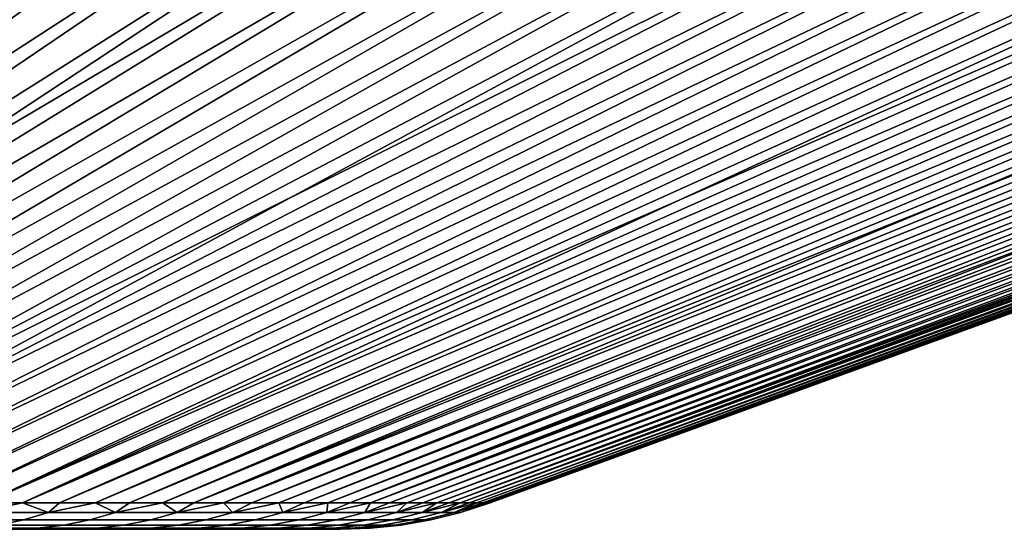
# Model space of a CAD drawing. Header units: metres. Extents: x -109 to 109, y -342 to 66.
# Tile 145 of 256: x -62.81 to -56.5, y 57.4 to 60.66. Entities that reach past the tile are written whole.
import ezdxf

# ---------------------------------------------------------------- set-up
doc = ezdxf.new("R2010")
doc.units = ezdxf.units.M
doc.layers.add('solid_K_24_62_16_000B91', color=7, linetype='CONTINUOUS')

msp = doc.modelspace()

# ---------------------------------------------------------------- linework, layer by layer
at = {"layer": 'solid_K_24_62_16_000B91'}
for points in [[(-62.682739, 62.666206, -27.404902), (-62.397266, 62.605068, -27.091215), (-69.142807, 57.568859, -14.9979), (-62.991615, 62.605068, -27.392416)], [(-62.682739, 62.666206, 27.404902), (-62.9916, 62.605068, 27.392408), (-68.765221, 57.568859, 14.806705), (-62.397251, 62.605068, 27.091206)], [(-49.0951, 62.666206, -13.817261), (-49.10762, 62.605068, -13.508456), (-61.693073, 57.568859, -7.734352), (-49.408821, 62.605068, -14.102803)], [(-49.0951, 62.666206, 13.817261), (-49.408813, 62.605068, 14.102788), (-61.501888, 57.568859, 7.356762), (-49.107609, 62.605068, 13.508441)], [(-61.809631, 62.605068, -26.777119), (-68.765236, 57.568859, -14.806712), (-69.142807, 57.568859, -14.9979), (-62.397266, 62.605068, -27.091215)], [(-61.228989, 62.605068, -26.450277), (-68.392632, 57.568859, -14.606024), (-68.765236, 57.568859, -14.806712), (-61.809631, 62.605068, -26.777119)], [(-62.397251, 62.605068, 27.091206), (-68.765221, 57.568859, 14.806705), (-68.392616, 57.568859, 14.606015), (-61.809616, 62.605068, 26.777109)], [(-60.655613, 62.605068, -26.110849), (-68.02523, 57.568859, -14.39596), (-68.392632, 57.568859, -14.606024), (-61.228989, 62.605068, -26.450277)], [(-61.809616, 62.605068, 26.777109), (-68.392616, 57.568859, 14.606015), (-68.025215, 57.568859, 14.395951), (-61.228973, 62.605068, 26.45027)], [(-60.089779, 62.605068, -25.758991), (-67.663269, 57.568859, -14.176655), (-68.02523, 57.568859, -14.39596), (-60.655613, 62.605068, -26.110849)], [(-61.228973, 62.605068, 26.45027), (-68.025215, 57.568859, 14.395951), (-67.663254, 57.568859, 14.176646), (-60.655598, 62.605068, 26.110838)], [(-59.531754, 62.605068, -25.394875), (-67.306976, 57.568859, -13.948251), (-67.663269, 57.568859, -14.176655), (-60.089779, 62.605068, -25.758991)], [(-60.655598, 62.605068, 26.110838), (-67.663254, 57.568859, 14.176646), (-67.306969, 57.568859, 13.948241), (-60.089764, 62.605068, 25.758982)], [(-58.981808, 62.605068, -25.018669), (-66.956589, 57.568859, -13.710895), (-67.306976, 57.568859, -13.948251), (-59.531754, 62.605068, -25.394875)], [(-60.089764, 62.605068, 25.758982), (-67.306969, 57.568859, 13.948241), (-66.956573, 57.568859, 13.710884), (-59.531738, 62.605068, 25.394863)], [(-57.907177, 62.605068, -24.230722), (-66.61232, 57.568859, -13.464738), (-66.956589, 57.568859, -13.710895), (-58.440193, 62.605068, -24.630558)], [(-58.981808, 62.605068, -25.018669), (-58.440193, 62.605068, -24.630558), (-66.956589, 57.568859, -13.710895)], [(-59.531738, 62.605068, 25.394863), (-66.956573, 57.568859, 13.710884), (-66.612312, 57.568859, 13.464727), (-58.981792, 62.605068, 25.01866)], [(-57.383011, 62.605068, -23.819355), (-66.274406, 57.568859, -13.20994), (-66.61232, 57.568859, -13.464738), (-57.907177, 62.605068, -24.230722)], [(-58.440178, 62.605068, 24.630547), (-66.612312, 57.568859, 13.464727), (-66.274391, 57.568859, 13.209929), (-57.907166, 62.605068, 24.230713)], [(-58.440178, 62.605068, 24.630547), (-58.981792, 62.605068, 25.01866), (-66.612312, 57.568859, 13.464727)], [(-56.867943, 62.605068, -23.39665), (-65.943047, 57.568859, -12.946663), (-66.274406, 57.568859, -13.20994), (-57.383011, 62.605068, -23.819355)], [(-57.907166, 62.605068, 24.230713), (-66.274391, 57.568859, 13.209929), (-65.943031, 57.568859, 12.946653), (-57.382996, 62.605068, 23.819344)], [(-56.362217, 62.605068, -22.962811), (-65.618469, 57.568859, -12.675077), (-65.943047, 57.568859, -12.946663), (-56.867943, 62.605068, -23.39665)], [(-57.382996, 62.605068, 23.819344), (-65.943031, 57.568859, 12.946653), (-65.618454, 57.568859, 12.675067), (-56.867928, 62.605068, 23.396639)], [(-55.866077, 62.605068, -22.518042), (-65.300873, 57.568859, -12.395356), (-65.618469, 57.568859, -12.675077), (-56.362217, 62.605068, -22.962811)], [(-56.867928, 62.605068, 23.396639), (-65.618454, 57.568859, 12.675067), (-65.300858, 57.568859, 12.395345), (-56.362206, 62.605068, 22.962799)], [(-55.379757, 62.605068, -22.062553), (-64.990463, 57.568859, -12.107679), (-65.300873, 57.568859, -12.395356), (-55.866077, 62.605068, -22.518042)], [(-56.362206, 62.605068, 22.962799), (-65.300858, 57.568859, 12.395345), (-64.990448, 57.568859, 12.107668), (-55.866062, 62.605068, 22.51803)], [(-54.437504, 62.605068, -21.120302), (-64.687439, 57.568859, -11.812231), (-64.990463, 57.568859, -12.107679), (-54.903488, 62.605068, -21.596567)], [(-55.379757, 62.605068, -22.062553), (-54.903488, 62.605068, -21.596567), (-64.990463, 57.568859, -12.107679)], [(-55.866062, 62.605068, 22.51803), (-64.990448, 57.568859, 12.107668), (-64.687431, 57.568859, 11.81222), (-55.379745, 62.605068, 22.062542)], [(-53.982014, 62.605068, -20.633986), (-64.391998, 57.568859, -11.509201), (-64.687439, 57.568859, -11.812231), (-54.437504, 62.605068, -21.120302)], [(-54.903477, 62.605068, 21.596556), (-64.687431, 57.568859, 11.81222), (-64.391991, 57.568859, 11.50919), (-54.437489, 62.605068, 21.120289)], [(-54.903477, 62.605068, 21.596556), (-55.379745, 62.605068, 22.062542), (-64.687431, 57.568859, 11.81222)], [(-53.537247, 62.605068, -20.137848), (-64.104332, 57.568859, -11.198785), (-64.391998, 57.568859, -11.509201), (-53.982014, 62.605068, -20.633986)], [(-54.437489, 62.605068, 21.120289), (-64.391991, 57.568859, 11.50919), (-64.104324, 57.568859, 11.198772), (-53.982002, 62.605068, 20.633972)], [(-53.103405, 62.605068, -19.632126), (-63.824619, 57.568859, -10.881181), (-64.104332, 57.568859, -11.198785), (-53.537247, 62.605068, -20.137848)], [(-53.982002, 62.605068, 20.633972), (-64.104324, 57.568859, 11.198772), (-63.824612, 57.568859, 10.881168), (-53.537235, 62.605068, 20.137835)], [(-52.680702, 62.605068, -19.11706), (-63.553043, 57.568859, -10.556594), (-63.824619, 57.568859, -10.881181), (-53.103405, 62.605068, -19.632126)], [(-53.537235, 62.605068, 20.137835), (-63.824612, 57.568859, 10.881168), (-63.553032, 57.568859, 10.556581), (-53.103394, 62.605068, 19.632113)], [(-52.269333, 62.605068, -18.592896), (-63.289776, 57.568859, -10.225231), (-63.553043, 57.568859, -10.556594), (-52.680702, 62.605068, -19.11706)], [(-53.103394, 62.605068, 19.632113), (-63.553032, 57.568859, 10.556581), (-63.289768, 57.568859, 10.225218), (-52.680691, 62.605068, 19.117046)], [(-51.869499, 62.605068, -18.059881), (-63.034988, 57.568859, -9.887305), (-63.289776, 57.568859, -10.225231), (-52.269333, 62.605068, -18.592896)], [(-52.680691, 62.605068, 19.117046), (-63.289768, 57.568859, 10.225218), (-63.034977, 57.568859, 9.887291), (-52.269321, 62.605068, 18.592882)], [(-51.105179, 62.605068, -16.968323), (-62.788841, 57.568859, -9.543032), (-63.034988, 57.568859, -9.887305), (-51.481384, 62.605068, -17.51827)], [(-51.869499, 62.605068, -18.059881), (-51.481384, 62.605068, -17.51827), (-63.034988, 57.568859, -9.887305)], [(-52.269321, 62.605068, 18.592882), (-63.034977, 57.568859, 9.887291), (-62.788834, 57.568859, 9.543018), (-51.869488, 62.605068, 18.059868)], [(-50.741058, 62.605068, -16.410297), (-62.551495, 57.568859, -9.192634), (-62.788841, 57.568859, -9.543032), (-51.105179, 62.605068, -16.968323)], [(-51.481373, 62.605068, 17.518257), (-62.788834, 57.568859, 9.543018), (-62.551487, 57.568859, 9.192621), (-51.105167, 62.605068, 16.968307)], [(-51.481373, 62.605068, 17.518257), (-51.869488, 62.605068, 18.059868), (-62.788834, 57.568859, 9.543018)], [(-50.389198, 62.605068, -15.844461), (-62.323101, 57.568859, -8.836337), (-62.551495, 57.568859, -9.192634), (-50.741058, 62.605068, -16.410297)], [(-51.105167, 62.605068, 16.968307), (-62.551487, 57.568859, 9.192621), (-62.323093, 57.568859, 8.836324), (-50.741047, 62.605068, 16.410282)], [(-50.049767, 62.605068, -15.271085), (-62.103806, 57.568859, -8.474369), (-62.323101, 57.568859, -8.836337), (-50.389198, 62.605068, -15.844461)], [(-50.741047, 62.605068, 16.410282), (-62.323093, 57.568859, 8.836324), (-62.103798, 57.568859, 8.474355), (-50.389187, 62.605068, 15.844446)], [(-49.722919, 62.605068, -14.69044), (-61.893753, 57.568859, -8.106962), (-62.103806, 57.568859, -8.474369), (-50.049767, 62.605068, -15.271085)], [(-50.389187, 62.605068, 15.844446), (-62.103798, 57.568859, 8.474355), (-61.893742, 57.568859, 8.106948), (-50.049755, 62.605068, 15.27107)], [(-49.408821, 62.605068, -14.102803), (-61.693073, 57.568859, -7.734352), (-61.893753, 57.568859, -8.106962), (-49.722919, 62.605068, -14.69044)], [(-50.049755, 62.605068, 15.27107), (-61.893742, 57.568859, 8.106948), (-61.693062, 57.568859, 7.734337), (-49.722912, 62.605068, 14.690424)], [(-48.81945, 62.605068, -12.907681), (-61.501896, 57.568859, -7.356777), (-61.693073, 57.568859, -7.734352), (-49.10762, 62.605068, -13.508456)], [(-49.722912, 62.605068, 14.690424), (-61.693062, 57.568859, 7.734337), (-61.501888, 57.568859, 7.356762), (-49.408813, 62.605068, 14.102788)], [(-48.54446, 62.605068, -12.300762), (-61.320343, 57.568859, -6.974479), (-61.501896, 57.568859, -7.356777), (-48.81945, 62.605068, -12.907681)], [(-49.107609, 62.605068, 13.508441), (-61.501888, 57.568859, 7.356762), (-61.320335, 57.568859, 6.974465), (-48.819443, 62.605068, 12.907664)], [(-48.282772, 62.605068, -11.687988), (-61.148537, 57.568859, -6.587706), (-61.320343, 57.568859, -6.974479), (-48.54446, 62.605068, -12.300762)], [(-48.819443, 62.605068, 12.907664), (-61.320335, 57.568859, 6.974465), (-61.148529, 57.568859, 6.587691), (-48.544453, 62.605068, 12.300746)], [(-48.034515, 62.605068, -11.069652), (-60.98658, 57.568859, -6.196705), (-61.148537, 57.568859, -6.587706), (-48.282772, 62.605068, -11.687988)], [(-48.544453, 62.605068, 12.300746), (-61.148529, 57.568859, 6.587691), (-60.986576, 57.568859, 6.19669), (-48.282768, 62.605068, 11.687972)], [(-47.799809, 62.605068, -10.446046), (-60.834583, 57.568859, -5.801727), (-60.98658, 57.568859, -6.196705), (-48.034515, 62.605068, -11.069652)], [(-48.282768, 62.605068, 11.687972), (-60.986576, 57.568859, 6.19669), (-60.834576, 57.568859, 5.801711), (-48.034512, 62.605068, 11.069635)], [(-47.578758, 62.605068, -9.817468), (-60.692638, 57.568859, -5.403025), (-60.834583, 57.568859, -5.801727), (-47.799809, 62.605068, -10.446046)], [(-48.034512, 62.605068, 11.069635), (-60.834576, 57.568859, 5.801711), (-60.692635, 57.568859, 5.403009), (-47.799801, 62.605068, 10.44603)], [(-47.178051, 62.605068, -8.546592), (-60.560841, 57.568859, -5.000855), (-60.692638, 57.568859, -5.403025), (-47.371471, 62.605068, -9.184216)], [(-47.578758, 62.605068, -9.817468), (-47.371471, 62.605068, -9.184216), (-60.692638, 57.568859, -5.403025)], [(-47.799801, 62.605068, 10.44603), (-60.692635, 57.568859, 5.403009), (-60.560837, 57.568859, 5.000839), (-47.578751, 62.605068, 9.817451)], [(-46.998585, 62.605068, -7.9049), (-60.439274, 57.568859, -4.595475), (-60.560841, 57.568859, -5.000855), (-47.178051, 62.605068, -8.546592)], [(-47.371468, 62.605068, 9.184199), (-60.560837, 57.568859, 5.000839), (-60.43927, 57.568859, 4.595459), (-47.178047, 62.605068, 8.546576)], [(-47.371468, 62.605068, 9.184199), (-47.578751, 62.605068, 9.817451), (-60.560837, 57.568859, 5.000839)], [(-46.83316, 62.605068, -7.259446), (-60.328014, 57.568859, -4.187146), (-60.439274, 57.568859, -4.595475), (-46.998585, 62.605068, -7.9049)], [(-47.178047, 62.605068, 8.546576), (-60.43927, 57.568859, 4.595459), (-60.328011, 57.568859, 4.18713), (-46.998581, 62.605068, 7.904883)], [(-46.681854, 62.605068, -6.610538), (-60.227135, 57.568859, -3.776129), (-60.328014, 57.568859, -4.187146), (-46.83316, 62.605068, -7.259446)], [(-46.998581, 62.605068, 7.904883), (-60.328011, 57.568859, 4.18713), (-60.227131, 57.568859, 3.776114), (-46.833157, 62.605068, 7.259429)], [(-46.544743, 62.605068, -5.958485), (-60.1367, 57.568859, -3.362689), (-60.227135, 57.568859, -3.776129), (-46.681854, 62.605068, -6.610538)], [(-46.833157, 62.605068, 7.259429), (-60.227131, 57.568859, 3.776114), (-60.136696, 57.568859, 3.362673), (-46.68185, 62.605068, 6.610521)], [(-46.421886, 62.605068, -5.303596), (-60.056767, 57.568859, -2.947091), (-60.1367, 57.568859, -3.362689), (-46.544743, 62.605068, -5.958485)], [(-46.68185, 62.605068, 6.610521), (-60.136696, 57.568859, 3.362673), (-60.056763, 57.568859, 2.947074), (-46.544739, 62.605068, 5.958467)], [(-46.219177, 62.605068, -3.986561), (-59.987385, 57.568859, -2.529602), (-60.056767, 57.568859, -2.947091), (-46.313347, 62.605068, -4.646184)], [(-46.421886, 62.605068, -5.303596), (-46.313347, 62.605068, -4.646184), (-60.056767, 57.568859, -2.947091)], [(-46.544739, 62.605068, 5.958467), (-60.056763, 57.568859, 2.947074), (-59.987381, 57.568859, 2.529585), (-46.421886, 62.605068, 5.303579)], [(-46.139416, 62.605068, -3.325041), (-59.928604, 57.568859, -2.110488), (-59.987385, 57.568859, -2.529602), (-46.219177, 62.605068, -3.986561)], [(-46.313347, 62.605068, 4.646167), (-59.987381, 57.568859, 2.529585), (-59.9286, 57.568859, 2.110471), (-46.219173, 62.605068, 3.986544)], [(-46.313347, 62.605068, 4.646167), (-46.421886, 62.605068, 5.303579), (-59.987381, 57.568859, 2.529585)], [(-46.074104, 62.605068, -2.661937), (-59.880459, 57.568859, -1.690019), (-59.928604, 57.568859, -2.110488), (-46.139416, 62.605068, -3.325041)], [(-46.219173, 62.605068, 3.986544), (-59.9286, 57.568859, 2.110471), (-59.880455, 57.568859, 1.690003), (-46.139416, 62.605068, 3.325024)], [(-46.023277, 62.605068, -1.997566), (-59.842979, 57.568859, -1.268466), (-59.880459, 57.568859, -1.690019), (-46.074104, 62.605068, -2.661937)], [(-46.139416, 62.605068, 3.325024), (-59.880455, 57.568859, 1.690003), (-59.842979, 57.568859, 1.26845), (-46.074104, 62.605068, 2.66192)], [(-45.986954, 62.605068, -1.332243), (-59.816193, 57.568859, -0.846099), (-59.842979, 57.568859, -1.268466), (-46.023277, 62.605068, -1.997566)], [(-46.074104, 62.605068, 2.66192), (-59.842979, 57.568859, 1.26845), (-59.816193, 57.568859, 0.846083), (-46.023273, 62.605068, 1.997549)], [(-45.965149, 62.605068, -0.666285), (-59.800114, 57.568859, -0.42319), (-59.816193, 57.568859, -0.846099), (-45.986954, 62.605068, -1.332243)], [(-46.023273, 62.605068, 1.997549), (-59.816193, 57.568859, 0.846083), (-59.800114, 57.568859, 0.423173), (-45.98695, 62.605068, 1.332225)], [(-45.965149, 62.605068, 0.666267), (-59.79475, 57.568859, -0.000009), (-59.800114, 57.568859, -0.42319), (-45.957882, 62.605068, -0.000009)], [(-45.965149, 62.605068, -0.666285), (-45.957882, 62.605068, -0.000009), (-59.800114, 57.568859, -0.42319)], [(-45.98695, 62.605068, 1.332225), (-59.800114, 57.568859, 0.423173), (-59.79475, 57.568859, -0.000009), (-45.965149, 62.605068, 0.666267)], [(-63.086834, 57.508629, -9.643411), (-63.034988, 57.568859, -9.887305), (-62.788841, 57.568859, -9.543032)], [(-62.622822, 57.508629, -8.962832), (-63.086834, 57.508629, -9.643411), (-62.788841, 57.568859, -9.543032), (-62.551495, 57.568859, -9.192634)], [(-63.086834, 57.508629, 9.643411), (-62.788834, 57.568859, 9.543018), (-63.034977, 57.568859, 9.887291)], [(-62.622822, 57.508629, 8.962832), (-62.788834, 57.568859, 9.543018), (-63.086834, 57.508629, 9.643411)], [(-62.622822, 57.508629, 8.962832), (-62.551487, 57.568859, 9.192621), (-62.788834, 57.568859, 9.543018)], [(-62.622822, 57.508629, -8.962832), (-62.551495, 57.568859, -9.192634), (-62.323101, 57.568859, -8.836337)], [(-62.193314, 57.508629, -8.259971), (-62.622822, 57.508629, -8.962832), (-62.323101, 57.568859, -8.836337), (-62.103806, 57.568859, -8.474369)], [(-62.622822, 57.508629, 8.962832), (-62.323093, 57.568859, 8.836324), (-62.551487, 57.568859, 9.192621)], [(-62.193314, 57.508629, 8.259971), (-62.323093, 57.568859, 8.836324), (-62.622822, 57.508629, 8.962832)], [(-62.193314, 57.508629, 8.259971), (-62.103798, 57.568859, 8.474355), (-62.323093, 57.568859, 8.836324)], [(-62.193314, 57.508629, -8.259971), (-62.103806, 57.568859, -8.474369), (-61.893753, 57.568859, -8.106962)], [(-61.79937, 57.508629, -7.536573), (-62.193314, 57.508629, -8.259971), (-61.893753, 57.568859, -8.106962), (-61.693073, 57.568859, -7.734352)], [(-62.193314, 57.508629, 8.259971), (-61.893742, 57.568859, 8.106948), (-62.103798, 57.568859, 8.474355)], [(-61.79937, 57.508629, 7.536573), (-61.893742, 57.568859, 8.106948), (-62.193314, 57.508629, 8.259971)], [(-61.79937, 57.508629, 7.536573), (-61.693062, 57.568859, 7.734337), (-61.893742, 57.568859, 8.106948)], [(-61.79937, 57.508629, -7.536573), (-61.693073, 57.568859, -7.734352), (-61.501896, 57.568859, -7.356777)], [(-61.441978, 57.508629, -6.794438), (-61.79937, 57.508629, -7.536573), (-61.501896, 57.568859, -7.356777), (-61.320343, 57.568859, -6.974479)], [(-61.79937, 57.508629, 7.536573), (-61.501888, 57.568859, 7.356762), (-61.693062, 57.568859, 7.734337)], [(-61.441978, 57.508629, 6.794438), (-61.501888, 57.568859, 7.356762), (-61.79937, 57.508629, 7.536573)], [(-61.441978, 57.508629, 6.794438), (-61.320335, 57.568859, 6.974465), (-61.501888, 57.568859, 7.356762)], [(-61.441978, 57.508629, -6.794438), (-61.320343, 57.568859, -6.974479), (-61.148537, 57.568859, -6.587706)], [(-61.122021, 57.508629, -6.035412), (-61.441978, 57.508629, -6.794438), (-61.148537, 57.568859, -6.587706), (-60.98658, 57.568859, -6.196705)], [(-61.441978, 57.508629, 6.794438), (-61.148529, 57.568859, 6.587691), (-61.320335, 57.568859, 6.974465)], [(-61.122021, 57.508629, 6.035412), (-61.148529, 57.568859, 6.587691), (-61.441978, 57.508629, 6.794438)], [(-61.122021, 57.508629, 6.035412), (-60.986576, 57.568859, 6.19669), (-61.148529, 57.568859, 6.587691)], [(-61.122021, 57.508629, -6.035412), (-60.98658, 57.568859, -6.196705), (-60.834583, 57.568859, -5.801727)], [(-60.840298, 57.508629, -5.261381), (-61.122021, 57.508629, -6.035412), (-60.834583, 57.568859, -5.801727), (-60.692638, 57.568859, -5.403025)], [(-61.122021, 57.508629, 6.035412), (-60.834576, 57.568859, 5.801711), (-60.986576, 57.568859, 6.19669)], [(-60.840298, 57.508629, 5.261381), (-60.834576, 57.568859, 5.801711), (-61.122021, 57.508629, 6.035412)], [(-60.840298, 57.508629, -5.261381), (-60.692638, 57.568859, -5.403025), (-60.560841, 57.568859, -5.000855)], [(-60.597504, 57.508629, -4.474268), (-60.840298, 57.508629, -5.261381), (-60.560841, 57.568859, -5.000855), (-60.439274, 57.568859, -4.595475)], [(-60.840298, 57.508629, 5.261381), (-60.560837, 57.568859, 5.000839), (-60.692635, 57.568859, 5.403009)], [(-60.597504, 57.508629, 4.474268), (-60.560837, 57.568859, 5.000839), (-60.840298, 57.508629, 5.261381)], [(-60.840298, 57.508629, 5.261381), (-60.692635, 57.568859, 5.403009), (-60.834576, 57.568859, 5.801711)], [(-60.597504, 57.508629, -4.474268), (-60.439274, 57.568859, -4.595475), (-60.328014, 57.568859, -4.187146)], [(-60.394249, 57.508629, -3.676033), (-60.597504, 57.508629, -4.474268), (-60.328014, 57.568859, -4.187146), (-60.227135, 57.568859, -3.776129)], [(-60.597504, 57.508629, 4.474268), (-60.328011, 57.568859, 4.18713), (-60.43927, 57.568859, 4.595459)], [(-60.394249, 57.508629, 3.676033), (-60.328011, 57.568859, 4.18713), (-60.597504, 57.508629, 4.474268)], [(-60.597504, 57.508629, 4.474268), (-60.43927, 57.568859, 4.595459), (-60.560837, 57.568859, 5.000839)], [(-60.394249, 57.508629, -3.676033), (-60.227135, 57.568859, -3.776129), (-60.1367, 57.568859, -3.362689)], [(-60.231033, 57.508629, -2.868658), (-60.394249, 57.508629, -3.676033), (-60.1367, 57.568859, -3.362689), (-60.056767, 57.568859, -2.947091)], [(-60.394249, 57.508629, 3.676033), (-60.136696, 57.568859, 3.362673), (-60.227131, 57.568859, 3.776114)], [(-60.231033, 57.508629, 2.868658), (-60.136696, 57.568859, 3.362673), (-60.394249, 57.508629, 3.676033)], [(-60.394249, 57.508629, 3.676033), (-60.227131, 57.568859, 3.776114), (-60.328011, 57.568859, 4.18713)], [(-60.231033, 57.508629, -2.868658), (-60.056767, 57.568859, -2.947091), (-59.987385, 57.568859, -2.529602)], [(-60.108269, 57.508629, -2.054151), (-60.231033, 57.508629, -2.868658), (-59.987385, 57.568859, -2.529602), (-59.928604, 57.568859, -2.110488)], [(-60.231033, 57.508629, 2.868658), (-59.987381, 57.568859, 2.529585), (-60.056763, 57.568859, 2.947074)], [(-60.108269, 57.508629, 2.054151), (-59.987381, 57.568859, 2.529585), (-60.231033, 57.508629, 2.868658)], [(-60.231033, 57.508629, 2.868658), (-60.056763, 57.568859, 2.947074), (-60.136696, 57.568859, 3.362673)], [(-60.108269, 57.508629, -2.054151), (-59.928604, 57.568859, -2.110488), (-59.880459, 57.568859, -1.690019)], [(-60.026253, 57.508629, -1.234537), (-60.108269, 57.508629, -2.054151), (-59.880459, 57.568859, -1.690019), (-59.842979, 57.568859, -1.268466)], [(-60.108269, 57.508629, 2.054151), (-59.880455, 57.568859, 1.690003), (-59.9286, 57.568859, 2.110471)], [(-60.026253, 57.508629, 1.234537), (-59.880455, 57.568859, 1.690003), (-60.108269, 57.508629, 2.054151)], [(-60.108269, 57.508629, 2.054151), (-59.9286, 57.568859, 2.110471), (-59.987381, 57.568859, 2.529585)], [(-60.026253, 57.508629, -1.234537), (-59.842979, 57.568859, -1.268466), (-59.816193, 57.568859, -0.846099)], [(-59.985195, 57.508629, -0.411854), (-60.026253, 57.508629, -1.234537), (-59.816193, 57.568859, -0.846099), (-59.800114, 57.568859, -0.42319)], [(-60.026253, 57.508629, 1.234537), (-59.816193, 57.568859, 0.846083), (-59.842979, 57.568859, 1.26845)], [(-59.985195, 57.508629, 0.411854), (-59.816193, 57.568859, 0.846083), (-60.026253, 57.508629, 1.234537)], [(-60.026253, 57.508629, 1.234537), (-59.842979, 57.568859, 1.26845), (-59.880455, 57.568859, 1.690003)], [(-59.985195, 57.508629, -0.411854), (-59.800114, 57.568859, -0.42319), (-59.79475, 57.568859, -0.000009)], [(-59.985195, 57.508629, 0.411854), (-59.79475, 57.568859, -0.000009), (-59.800114, 57.568859, 0.423173)], [(-59.985195, 57.508629, -0.411854), (-59.79475, 57.568859, -0.000009), (-59.985195, 57.508629, 0.411854)], [(-59.985195, 57.508629, 0.411854), (-59.800114, 57.568859, 0.423173), (-59.816193, 57.568859, 0.846083)], [(-62.622822, 57.508629, 8.962832), (-63.086834, 57.508629, 9.643411), (-63.240948, 57.461269, 9.532609), (-62.782269, 57.461269, 8.85985)], [(-63.086834, 57.508629, -9.643411), (-62.622822, 57.508629, -8.962832), (-62.782269, 57.461269, -8.85985), (-63.240948, 57.461269, -9.532609)], [(-62.193314, 57.508629, 8.259971), (-62.622822, 57.508629, 8.962832), (-62.782269, 57.461269, 8.85985), (-62.357697, 57.461269, 8.165064)], [(-62.622822, 57.508629, -8.962832), (-62.193314, 57.508629, -8.259971), (-62.357697, 57.461269, -8.165064), (-62.782269, 57.461269, -8.85985)], [(-61.79937, 57.508629, 7.536573), (-62.193314, 57.508629, 8.259971), (-62.357697, 57.461269, 8.165064), (-61.968281, 57.461269, 7.449978)], [(-62.193314, 57.508629, -8.259971), (-61.79937, 57.508629, -7.536573), (-61.968281, 57.461269, -7.449978), (-62.357697, 57.461269, -8.165064)], [(-61.441978, 57.508629, 6.794438), (-61.79937, 57.508629, 7.536573), (-61.968281, 57.461269, 7.449978), (-61.614994, 57.461269, 6.716371)], [(-61.79937, 57.508629, -7.536573), (-61.441978, 57.508629, -6.794438), (-61.614994, 57.461269, -6.716371), (-61.968281, 57.461269, -7.449978)], [(-61.122021, 57.508629, 6.035412), (-61.441978, 57.508629, 6.794438), (-61.614994, 57.461269, 6.716371), (-61.298714, 57.461269, 5.966065)], [(-61.441978, 57.508629, -6.794438), (-61.122021, 57.508629, -6.035412), (-61.298714, 57.461269, -5.966065), (-61.614994, 57.461269, -6.716371)], [(-60.840298, 57.508629, 5.261381), (-61.122021, 57.508629, 6.035412), (-61.298714, 57.461269, 5.966065), (-61.020226, 57.461269, 5.200928)], [(-61.122021, 57.508629, -6.035412), (-60.840298, 57.508629, -5.261381), (-61.020226, 57.461269, -5.200928), (-61.298714, 57.461269, -5.966065)], [(-60.597504, 57.508629, 4.474268), (-60.840298, 57.508629, 5.261381), (-61.020226, 57.461269, 5.200928), (-60.780224, 57.461269, 4.422859)], [(-60.840298, 57.508629, -5.261381), (-60.597504, 57.508629, -4.474268), (-60.780224, 57.461269, -4.422859), (-61.020226, 57.461269, -5.200928)], [(-60.394249, 57.508629, 3.676033), (-60.597504, 57.508629, 4.474268), (-60.780224, 57.461269, 4.422859), (-60.579304, 57.461269, 3.633795)], [(-60.597504, 57.508629, -4.474268), (-60.394249, 57.508629, -3.676033), (-60.579304, 57.461269, -3.633795), (-60.780224, 57.461269, -4.422859)], [(-60.231033, 57.508629, 2.868658), (-60.394249, 57.508629, 3.676033), (-60.579304, 57.461269, 3.633795), (-60.417965, 57.461269, 2.835697)], [(-60.394249, 57.508629, -3.676033), (-60.231033, 57.508629, -2.868658), (-60.417965, 57.461269, -2.835697), (-60.579304, 57.461269, -3.633795)], [(-60.108269, 57.508629, 2.054151), (-60.231033, 57.508629, 2.868658), (-60.417965, 57.461269, 2.835697), (-60.296608, 57.461269, 2.030549)], [(-60.231033, 57.508629, -2.868658), (-60.108269, 57.508629, -2.054151), (-60.296608, 57.461269, -2.030549), (-60.417965, 57.461269, -2.835697)], [(-60.026253, 57.508629, 1.234537), (-60.108269, 57.508629, 2.054151), (-60.296608, 57.461269, 2.030549), (-60.215534, 57.461269, 1.220352)], [(-60.108269, 57.508629, -2.054151), (-60.026253, 57.508629, -1.234537), (-60.215534, 57.461269, -1.220352), (-60.296608, 57.461269, -2.030549)], [(-59.985195, 57.508629, 0.411854), (-60.026253, 57.508629, 1.234537), (-60.215534, 57.461269, 1.220352), (-60.17495, 57.461269, 0.407121)], [(-60.026253, 57.508629, -1.234537), (-59.985195, 57.508629, -0.411854), (-60.17495, 57.461269, -0.407121), (-60.215534, 57.461269, -1.220352)], [(-59.985195, 57.508629, -0.411854), (-59.985195, 57.508629, 0.411854), (-60.17495, 57.461269, 0.407121), (-60.17495, 57.461269, -0.407121)], [(-62.782269, 57.461269, 8.85985), (-63.240948, 57.461269, 9.532609), (-63.397373, 57.427277, 9.420146), (-62.944107, 57.427277, 8.755324)], [(-63.240948, 57.461269, -9.532609), (-62.782269, 57.461269, -8.85985), (-62.944107, 57.427277, -8.755324), (-63.397373, 57.427277, -9.420146)], [(-62.52454, 57.427277, 8.068735), (-62.944107, 57.427277, 8.755324), (-63.10754, 57.406822, 8.649767), (-62.693035, 57.406822, 7.971455)], [(-62.944107, 57.427277, -8.755324), (-62.52454, 57.427277, -8.068735), (-62.693035, 57.406822, -7.971455), (-63.10754, 57.406822, -8.649767)], [(-62.357697, 57.461269, 8.165064), (-62.782269, 57.461269, 8.85985), (-62.944107, 57.427277, 8.755324), (-62.52454, 57.427277, 8.068735)], [(-62.782269, 57.461269, -8.85985), (-62.357697, 57.461269, -8.165064), (-62.52454, 57.427277, -8.068735), (-62.944107, 57.427277, -8.755324)], [(-62.139721, 57.427277, 7.362086), (-62.52454, 57.427277, 8.068735), (-62.693035, 57.406822, 7.971455), (-62.312855, 57.406822, 7.273325)], [(-62.52454, 57.427277, -8.068735), (-62.139721, 57.427277, -7.362086), (-62.312855, 57.406822, -7.273325), (-62.693035, 57.406822, -7.971455)], [(-61.968281, 57.461269, 7.449978), (-62.357697, 57.461269, 8.165064), (-62.52454, 57.427277, 8.068735), (-62.139721, 57.427277, 7.362086)], [(-62.357697, 57.461269, -8.165064), (-61.968281, 57.461269, -7.449978), (-62.139721, 57.427277, -7.362086), (-62.52454, 57.427277, -8.068735)], [(-61.7906, 57.427277, 6.637134), (-62.139721, 57.427277, 7.362086), (-62.312855, 57.406822, 7.273325), (-61.967945, 57.406822, 6.557114)], [(-62.139721, 57.427277, -7.362086), (-61.7906, 57.427277, -6.637134), (-61.967945, 57.406822, -6.557114), (-62.312855, 57.406822, -7.273325)], [(-61.614994, 57.461269, 6.716371), (-61.968281, 57.461269, 7.449978), (-62.139721, 57.427277, 7.362086), (-61.7906, 57.427277, 6.637134)], [(-61.968281, 57.461269, -7.449978), (-61.614994, 57.461269, -6.716371), (-61.7906, 57.427277, -6.637134), (-62.139721, 57.427277, -7.362086)], [(-61.478054, 57.427277, 5.89568), (-61.7906, 57.427277, 6.637134), (-61.967945, 57.406822, 6.557114), (-61.659164, 57.406822, 5.824599)], [(-61.7906, 57.427277, -6.637134), (-61.478054, 57.427277, -5.89568), (-61.659164, 57.406822, -5.824599), (-61.967945, 57.406822, -6.557114)], [(-61.298714, 57.461269, 5.966065), (-61.614994, 57.461269, 6.716371), (-61.7906, 57.427277, 6.637134), (-61.478054, 57.427277, 5.89568)], [(-61.614994, 57.461269, -6.716371), (-61.298714, 57.461269, -5.966065), (-61.478054, 57.427277, -5.89568), (-61.7906, 57.427277, -6.637134)], [(-61.20285, 57.427277, 5.139569), (-61.478054, 57.427277, 5.89568), (-61.659164, 57.406822, 5.824599), (-61.38728, 57.406822, 5.077604)], [(-61.478054, 57.427277, -5.89568), (-61.20285, 57.427277, -5.139569), (-61.38728, 57.406822, -5.077604), (-61.659164, 57.406822, -5.824599)], [(-61.020226, 57.461269, 5.200928), (-61.298714, 57.461269, 5.966065), (-61.478054, 57.427277, 5.89568), (-61.20285, 57.427277, 5.139569)], [(-61.298714, 57.461269, -5.966065), (-61.020226, 57.461269, -5.200928), (-61.20285, 57.427277, -5.139569), (-61.478054, 57.427277, -5.89568)], [(-60.965679, 57.427277, 4.37068), (-61.20285, 57.427277, 5.139569), (-61.38728, 57.406822, 5.077604), (-61.152969, 57.406822, 4.317986)], [(-61.20285, 57.427277, -5.139569), (-60.965679, 57.427277, -4.37068), (-61.152969, 57.406822, -4.317986), (-61.38728, 57.406822, -5.077604)], [(-60.780224, 57.461269, 4.422859), (-61.020226, 57.461269, 5.200928), (-61.20285, 57.427277, 5.139569), (-60.965679, 57.427277, 4.37068)], [(-61.020226, 57.461269, -5.200928), (-60.780224, 57.461269, -4.422859), (-60.965679, 57.427277, -4.37068), (-61.20285, 57.427277, -5.139569)], [(-60.767128, 57.427277, 3.590925), (-60.965679, 57.427277, 4.37068), (-61.152969, 57.406822, 4.317986), (-60.95681, 57.406822, 3.547631)], [(-60.965679, 57.427277, -4.37068), (-60.767128, 57.427277, -3.590925), (-60.95681, 57.406822, -3.547631), (-61.152969, 57.406822, -4.317986)], [(-60.579304, 57.461269, 3.633795), (-60.780224, 57.461269, 4.422859), (-60.965679, 57.427277, 4.37068), (-60.767128, 57.427277, 3.590925)], [(-60.780224, 57.461269, -4.422859), (-60.579304, 57.461269, -3.633795), (-60.767128, 57.427277, -3.590925), (-60.965679, 57.427277, -4.37068)], [(-60.607693, 57.427277, 2.802242), (-60.767128, 57.427277, 3.590925), (-60.95681, 57.406822, 3.547631), (-60.799297, 57.406822, 2.768457)], [(-60.767128, 57.427277, -3.590925), (-60.607693, 57.427277, -2.802242), (-60.799297, 57.406822, -2.768457), (-60.95681, 57.406822, -3.547631)], [(-60.48777, 57.427277, 2.006593), (-60.607693, 57.427277, 2.802242), (-60.799297, 57.406822, 2.768457), (-60.68082, 57.406822, 1.982401)], [(-60.607693, 57.427277, -2.802242), (-60.48777, 57.427277, -2.006593), (-60.68082, 57.406822, -1.982401), (-60.799297, 57.406822, -2.768457)], [(-60.417965, 57.461269, 2.835697), (-60.579304, 57.461269, 3.633795), (-60.767128, 57.427277, 3.590925), (-60.607693, 57.427277, 2.802242)], [(-60.579304, 57.461269, -3.633795), (-60.417965, 57.461269, -2.835697), (-60.607693, 57.427277, -2.802242), (-60.767128, 57.427277, -3.590925)], [(-60.407654, 57.427277, 1.205955), (-60.48777, 57.427277, 2.006593), (-60.68082, 57.406822, 1.982401), (-60.601669, 57.406822, 1.191415)], [(-60.48777, 57.427277, -2.006593), (-60.407654, 57.427277, -1.205955), (-60.601669, 57.406822, -1.191415), (-60.68082, 57.406822, -1.982401)], [(-60.296608, 57.461269, 2.030549), (-60.417965, 57.461269, 2.835697), (-60.607693, 57.427277, 2.802242), (-60.48777, 57.427277, 2.006593)], [(-60.417965, 57.461269, -2.835697), (-60.296608, 57.461269, -2.030549), (-60.48777, 57.427277, -2.006593), (-60.607693, 57.427277, -2.802242)], [(-60.367546, 57.427277, 0.402318), (-60.407654, 57.427277, 1.205955), (-60.601669, 57.406822, 1.191415), (-60.562046, 57.406822, 0.397468)], [(-60.407654, 57.427277, -1.205955), (-60.367546, 57.427277, -0.402318), (-60.562046, 57.406822, -0.397468), (-60.601669, 57.406822, -1.191415)], [(-60.367546, 57.427277, -0.402318), (-60.367546, 57.427277, 0.402318), (-60.562046, 57.406822, 0.397468), (-60.562046, 57.406822, -0.397468)], [(-60.215534, 57.461269, 1.220352), (-60.296608, 57.461269, 2.030549), (-60.48777, 57.427277, 2.006593), (-60.407654, 57.427277, 1.205955)], [(-60.296608, 57.461269, -2.030549), (-60.215534, 57.461269, -1.220352), (-60.407654, 57.427277, -1.205955), (-60.48777, 57.427277, -2.006593)], [(-60.17495, 57.461269, 0.407121), (-60.215534, 57.461269, 1.220352), (-60.407654, 57.427277, 1.205955), (-60.367546, 57.427277, 0.402318)], [(-60.215534, 57.461269, -1.220352), (-60.17495, 57.461269, -0.407121), (-60.367546, 57.427277, -0.402318), (-60.407654, 57.427277, -1.205955)], [(-60.17495, 57.461269, -0.407121), (-60.17495, 57.461269, 0.407121), (-60.367546, 57.427277, 0.402318), (-60.367546, 57.427277, -0.402318)], [(-63.10754, 57.406822, -8.649767), (-62.693035, 57.406822, -7.971455), (-63.000038, 57.400002, -8.10788), (-63.213326, 57.400002, -8.452868)], [(-62.693035, 57.406822, 7.971455), (-63.10754, 57.406822, 8.649767), (-62.999992, 57.400002, 8.107799)], [(-62.693035, 57.406822, -7.971455), (-62.795719, 57.400002, -7.757534), (-63.000038, 57.400002, -8.10788)], [(-63.000038, 57.400002, -8.10788), (-62.795719, 57.400002, -7.757534), (-62.999992, 57.400002, 8.107799)], [(-62.693035, 57.406822, 7.971455), (-62.999992, 57.400002, 8.107799), (-62.795673, 57.400002, 7.757452)], [(-62.795719, 57.400002, -7.757534), (-62.795673, 57.400002, 7.757452), (-62.999992, 57.400002, 8.107799)], [(-62.693035, 57.406822, -7.971455), (-62.312855, 57.406822, -7.273325), (-62.600468, 57.400002, -7.402002), (-62.795719, 57.400002, -7.757534)], [(-62.795719, 57.400002, -7.757534), (-62.600468, 57.400002, -7.402002), (-62.795673, 57.400002, 7.757452)], [(-62.693035, 57.406822, 7.971455), (-62.795673, 57.400002, 7.757452), (-62.600422, 57.400002, 7.401919)], [(-62.600468, 57.400002, -7.402002), (-62.600422, 57.400002, 7.401919), (-62.795673, 57.400002, 7.757452)], [(-62.312855, 57.406822, 7.273325), (-62.693035, 57.406822, 7.971455), (-62.600422, 57.400002, 7.401919)], [(-62.312855, 57.406822, -7.273325), (-62.414467, 57.400002, -7.041616), (-62.600468, 57.400002, -7.402002)], [(-62.600468, 57.400002, -7.402002), (-62.414467, 57.400002, -7.041616), (-62.600422, 57.400002, 7.401919)], [(-62.312855, 57.406822, 7.273325), (-62.600422, 57.400002, 7.401919), (-62.414425, 57.400002, 7.041533)], [(-62.414467, 57.400002, -7.041616), (-62.414425, 57.400002, 7.041533), (-62.600422, 57.400002, 7.401919)], [(-61.967945, 57.406822, -6.557114), (-62.237808, 57.400002, -6.676569), (-62.414467, 57.400002, -7.041616)], [(-62.312855, 57.406822, -7.273325), (-61.967945, 57.406822, -6.557114), (-62.414467, 57.400002, -7.041616)], [(-62.414467, 57.400002, -7.041616), (-62.237808, 57.400002, -6.676569), (-62.414425, 57.400002, 7.041533)], [(-62.312855, 57.406822, 7.273325), (-62.414425, 57.400002, 7.041533), (-62.23777, 57.400002, 6.676486)], [(-62.237808, 57.400002, -6.676569), (-62.23777, 57.400002, 6.676486), (-62.414425, 57.400002, 7.041533)], [(-61.967945, 57.406822, 6.557114), (-62.312855, 57.406822, 7.273325), (-62.23777, 57.400002, 6.676486)], [(-61.967945, 57.406822, -6.557114), (-62.070599, 57.400002, -6.307063), (-62.237808, 57.400002, -6.676569)], [(-62.237808, 57.400002, -6.676569), (-62.070599, 57.400002, -6.307063), (-62.23777, 57.400002, 6.676486)], [(-61.967945, 57.406822, 6.557114), (-62.23777, 57.400002, 6.676486), (-62.07056, 57.400002, 6.306978)], [(-62.070599, 57.400002, -6.307063), (-62.07056, 57.400002, 6.306978), (-62.23777, 57.400002, 6.676486)], [(-61.659164, 57.406822, -5.824599), (-61.912983, 57.400002, -5.933427), (-62.070599, 57.400002, -6.307063)], [(-61.967945, 57.406822, -6.557114), (-61.659164, 57.406822, -5.824599), (-62.070599, 57.400002, -6.307063)], [(-62.070599, 57.400002, -6.307063), (-61.912983, 57.400002, -5.933427), (-62.07056, 57.400002, 6.306978)], [(-61.967945, 57.406822, 6.557114), (-62.07056, 57.400002, 6.306978), (-61.912949, 57.400002, 5.933342)], [(-61.912983, 57.400002, -5.933427), (-61.912949, 57.400002, 5.933342), (-62.07056, 57.400002, 6.306978)], [(-61.659164, 57.406822, 5.824599), (-61.967945, 57.406822, 6.557114), (-61.912949, 57.400002, 5.933342)], [(-61.659164, 57.406822, -5.824599), (-61.76503, 57.400002, -5.555837), (-61.912983, 57.400002, -5.933427)], [(-61.912983, 57.400002, -5.933427), (-61.76503, 57.400002, -5.555837), (-61.912949, 57.400002, 5.933342)], [(-61.659164, 57.406822, 5.824599), (-61.912949, 57.400002, 5.933342), (-61.764996, 57.400002, 5.55575)], [(-61.76503, 57.400002, -5.555837), (-61.764996, 57.400002, 5.55575), (-61.912949, 57.400002, 5.933342)], [(-61.38728, 57.406822, -5.077604), (-61.626842, 57.400002, -5.17454), (-61.76503, 57.400002, -5.555837)], [(-61.659164, 57.406822, -5.824599), (-61.38728, 57.406822, -5.077604), (-61.76503, 57.400002, -5.555837)], [(-61.76503, 57.400002, -5.555837), (-61.626842, 57.400002, -5.17454), (-61.764996, 57.400002, 5.55575)], [(-61.659164, 57.406822, 5.824599), (-61.764996, 57.400002, 5.55575), (-61.626812, 57.400002, 5.174452)], [(-61.626842, 57.400002, -5.17454), (-61.626812, 57.400002, 5.174452), (-61.764996, 57.400002, 5.55575)], [(-61.38728, 57.406822, 5.077604), (-61.659164, 57.406822, 5.824599), (-61.626812, 57.400002, 5.174452)], [(-61.38728, 57.406822, -5.077604), (-61.498535, 57.400002, -4.78985), (-61.626842, 57.400002, -5.17454)], [(-61.626842, 57.400002, -5.17454), (-61.498535, 57.400002, -4.78985), (-61.626812, 57.400002, 5.174452)], [(-61.38728, 57.406822, 5.077604), (-61.626812, 57.400002, 5.174452), (-61.498505, 57.400002, 4.789762)], [(-61.498535, 57.400002, -4.78985), (-61.498505, 57.400002, 4.789762), (-61.626812, 57.400002, 5.174452)], [(-61.152969, 57.406822, -4.317986), (-61.380157, 57.400002, -4.401933), (-61.498535, 57.400002, -4.78985)], [(-61.38728, 57.406822, -5.077604), (-61.152969, 57.406822, -4.317986), (-61.498535, 57.400002, -4.78985)], [(-61.498535, 57.400002, -4.78985), (-61.380157, 57.400002, -4.401933), (-61.498505, 57.400002, 4.789762)], [(-61.152969, 57.406822, 4.317986), (-61.38728, 57.406822, 5.077604), (-61.498505, 57.400002, 4.789762), (-61.380131, 57.400002, 4.401844)], [(-61.380157, 57.400002, -4.401933), (-61.380131, 57.400002, 4.401844), (-61.498505, 57.400002, 4.789762)], [(-61.152969, 57.406822, -4.317986), (-61.271812, 57.400002, -4.011104), (-61.380157, 57.400002, -4.401933)], [(-61.380157, 57.400002, -4.401933), (-61.271812, 57.400002, -4.011104), (-61.380131, 57.400002, 4.401844)], [(-61.152969, 57.406822, 4.317986), (-61.380131, 57.400002, 4.401844), (-61.27179, 57.400002, 4.011014)], [(-61.271812, 57.400002, -4.011104), (-61.27179, 57.400002, 4.011014), (-61.380131, 57.400002, 4.401844)], [(-60.95681, 57.406822, -3.547631), (-61.173573, 57.400002, -3.617639), (-61.271812, 57.400002, -4.011104)], [(-61.152969, 57.406822, -4.317986), (-60.95681, 57.406822, -3.547631), (-61.271812, 57.400002, -4.011104)], [(-61.271812, 57.400002, -4.011104), (-61.173573, 57.400002, -3.617639), (-61.27179, 57.400002, 4.011014)], [(-60.95681, 57.406822, 3.547631), (-61.152969, 57.406822, 4.317986), (-61.27179, 57.400002, 4.011014), (-61.173553, 57.400002, 3.617548)], [(-61.173573, 57.400002, -3.617639), (-61.173553, 57.400002, 3.617548), (-61.27179, 57.400002, 4.011014)], [(-60.95681, 57.406822, -3.547631), (-61.085487, 57.400002, -3.221718), (-61.173573, 57.400002, -3.617639)], [(-61.173573, 57.400002, -3.617639), (-61.085487, 57.400002, -3.221718), (-61.173553, 57.400002, 3.617548)], [(-60.95681, 57.406822, 3.547631), (-61.173553, 57.400002, 3.617548), (-61.085468, 57.400002, 3.221627)], [(-61.085487, 57.400002, -3.221718), (-61.085468, 57.400002, 3.221627), (-61.173553, 57.400002, 3.617548)], [(-60.799297, 57.406822, -2.768457), (-61.007637, 57.400002, -2.823702), (-61.085487, 57.400002, -3.221718)], [(-60.95681, 57.406822, -3.547631), (-60.799297, 57.406822, -2.768457), (-61.085487, 57.400002, -3.221718)], [(-61.085487, 57.400002, -3.221718), (-61.007637, 57.400002, -2.823702), (-61.085468, 57.400002, 3.221627)], [(-60.799297, 57.406822, 2.768457), (-60.95681, 57.406822, 3.547631), (-61.085468, 57.400002, 3.221627), (-61.007618, 57.400002, 2.82361)], [(-61.007637, 57.400002, -2.823702), (-61.007618, 57.400002, 2.82361), (-61.085468, 57.400002, 3.221627)], [(-60.799297, 57.406822, -2.768457), (-60.94006, 57.400002, -2.423821), (-61.007637, 57.400002, -2.823702)], [(-61.007637, 57.400002, -2.823702), (-60.94006, 57.400002, -2.423821), (-61.007618, 57.400002, 2.82361)], [(-60.799297, 57.406822, 2.768457), (-61.007618, 57.400002, 2.82361), (-60.940044, 57.400002, 2.423729)], [(-60.94006, 57.400002, -2.423821), (-60.940044, 57.400002, 2.423729), (-61.007618, 57.400002, 2.82361)], [(-60.68082, 57.406822, -1.982401), (-60.882797, 57.400002, -2.022286), (-60.94006, 57.400002, -2.423821)], [(-60.799297, 57.406822, -2.768457), (-60.68082, 57.406822, -1.982401), (-60.94006, 57.400002, -2.423821)], [(-60.94006, 57.400002, -2.423821), (-60.882797, 57.400002, -2.022286), (-60.940044, 57.400002, 2.423729)], [(-60.68082, 57.406822, 1.982401), (-60.799297, 57.406822, 2.768457), (-60.940044, 57.400002, 2.423729), (-60.882786, 57.400002, 2.022194)], [(-60.882797, 57.400002, -2.022286), (-60.882786, 57.400002, 2.022194), (-60.940044, 57.400002, 2.423729)], [(-60.68082, 57.406822, -1.982401), (-60.835903, 57.400002, -1.619465), (-60.882797, 57.400002, -2.022286)], [(-60.882797, 57.400002, -2.022286), (-60.835903, 57.400002, -1.619465), (-60.882786, 57.400002, 2.022194)], [(-60.68082, 57.406822, 1.982401), (-60.882786, 57.400002, 2.022194), (-60.835892, 57.400002, 1.619372)], [(-60.835903, 57.400002, -1.619465), (-60.835892, 57.400002, 1.619372), (-60.882786, 57.400002, 2.022194)], [(-60.601669, 57.406822, -1.191415), (-60.799393, 57.400002, -1.215556), (-60.835903, 57.400002, -1.619465)], [(-60.68082, 57.406822, -1.982401), (-60.601669, 57.406822, -1.191415), (-60.835903, 57.400002, -1.619465)], [(-60.835903, 57.400002, -1.619465), (-60.799393, 57.400002, -1.215556), (-60.835892, 57.400002, 1.619372)], [(-60.601669, 57.406822, 1.191415), (-60.68082, 57.406822, 1.982401), (-60.835892, 57.400002, 1.619372), (-60.799385, 57.400002, 1.215463)], [(-60.799393, 57.400002, -1.215556), (-60.799385, 57.400002, 1.215463), (-60.835892, 57.400002, 1.619372)], [(-60.601669, 57.406822, -1.191415), (-60.773296, 57.400002, -0.81081), (-60.799393, 57.400002, -1.215556)], [(-60.799393, 57.400002, -1.215556), (-60.773296, 57.400002, -0.81081), (-60.799385, 57.400002, 1.215463)], [(-60.601669, 57.406822, 1.191415), (-60.799385, 57.400002, 1.215463), (-60.773293, 57.400002, 0.810718)], [(-60.773296, 57.400002, -0.81081), (-60.773293, 57.400002, 0.810718), (-60.799385, 57.400002, 1.215463)], [(-60.562046, 57.406822, -0.397468), (-60.757633, 57.400002, -0.405581), (-60.773296, 57.400002, -0.81081)], [(-60.601669, 57.406822, -1.191415), (-60.562046, 57.406822, -0.397468), (-60.773296, 57.400002, -0.81081)], [(-60.773296, 57.400002, -0.81081), (-60.757633, 57.400002, -0.405581), (-60.773293, 57.400002, 0.810718)], [(-60.562046, 57.406822, 0.397468), (-60.601669, 57.406822, 1.191415), (-60.773293, 57.400002, 0.810718), (-60.757629, 57.400002, 0.405488)], [(-60.757633, 57.400002, -0.405581), (-60.757629, 57.400002, 0.405488), (-60.773293, 57.400002, 0.810718)], [(-60.562046, 57.406822, -0.397468), (-60.752407, 57.400002, -0.000046), (-60.757633, 57.400002, -0.405581)], [(-60.757633, 57.400002, -0.405581), (-60.752407, 57.400002, -0.000046), (-60.757629, 57.400002, 0.405488)], [(-60.562046, 57.406822, 0.397468), (-60.757629, 57.400002, 0.405488), (-60.752407, 57.400002, -0.000046)], [(-60.562046, 57.406822, -0.397468), (-60.562046, 57.406822, 0.397468), (-60.752407, 57.400002, -0.000046)]]:
    msp.add_3dface(points, dxfattribs=at)

doc.saveas('drawing.dxf')
